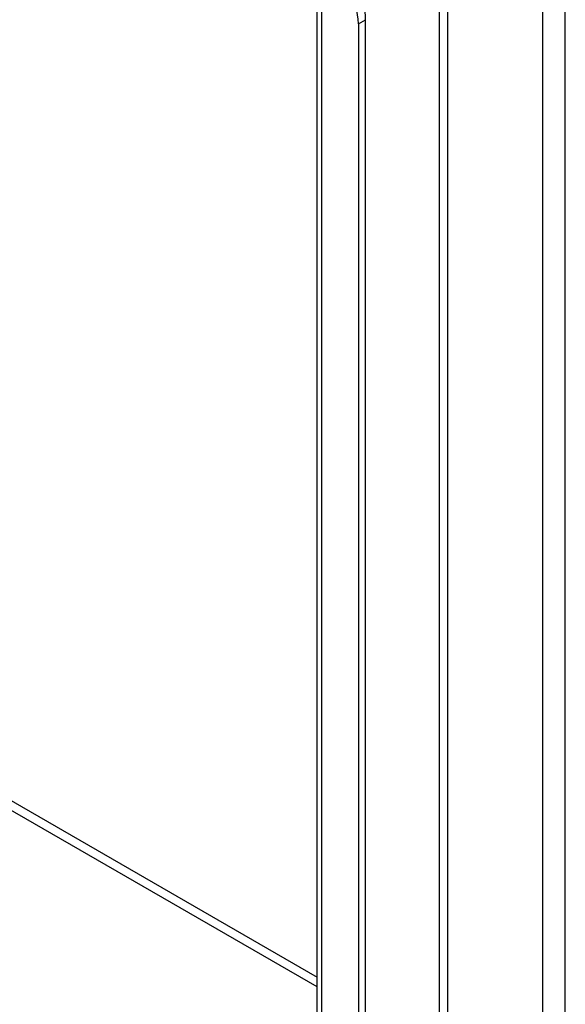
# Model space of a CAD drawing. Header units: inches. Extents: x 0 to 192, y -11 to 125.
# Tile 62 of 66: x 167.29 to 170.14, y 67.62 to 72.77. Entities that reach past the tile are written whole.
import ezdxf

# ---------------------------------------------------------------- set-up
doc = ezdxf.new("R2010")
doc.units = ezdxf.units.IN
doc.header["$LTSCALE"] = 11.537764
doc.header["$MEASUREMENT"] = 0
doc.layers.add('Visible Edges(ANSI)', color=7, linetype='Continuous', lineweight=25)
doc.layers.add('Visible Tangent Edges(ANSI)', color=7, linetype='Continuous', lineweight=25)

msp = doc.modelspace()

# ---------------------------------------------------------------- linework, layer by layer
at = {"layer": 'Visible Edges(ANSI)'}
for p, q in [((168.84235, 54.64148), (168.84235, 72.82738)), ((169.09558, 54.45637), (169.09558, 72.76646)), ((169.0581, 72.74482), (169.0581, 54.43473))]:
    msp.add_line(p, q, dxfattribs=at)
for centre, major_axis, start_param, end_param in [((168.86323, 72.85733), (-0.1378, 0.23867), 3.9269908, 5.4977871), ((168.90071, 72.87897), (0.1378, -0.23867), 0.7853982, 2.3561945)]:
    msp.add_ellipse(centre, major_axis=major_axis, ratio=0.5773503, start_param=start_param, end_param=end_param, dxfattribs=at)
at = {"layer": 'Visible Tangent Edges(ANSI)'}
for p, q in [((170.1379, 54.06593), (170.1379, 73.52468)), ((170.0191, 73.45871), (170.0191, 54.06593)), ((169.4816, 55.01487), (169.4816, 73.14577)), ((169.52544, 55.01487), (169.52544, 73.14577)), ((168.86695, 54.5408), (168.86695, 72.85948)), ((169.0581, 72.74482), (169.09558, 72.76646)), ((164.44357, 70.30564), (168.84235, 67.766)), ((168.84235, 67.71538), (164.42165, 70.26767))]:
    msp.add_line(p, q, dxfattribs=at)

doc.saveas('drawing.dxf')
